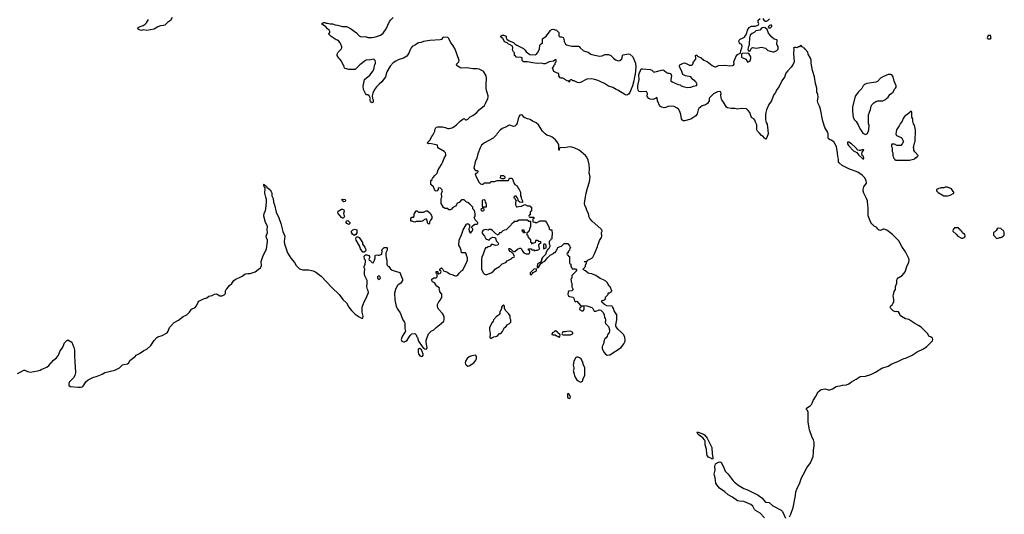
# Model space of a CAD drawing. Header units: inches. Extents: x 2347120 to 2490770, y 707513 to 877705.
# Tile 119 of 132: x 2413187 to 2428746, y 820454 to 828275. Entities that reach past the tile are written whole.
import ezdxf

# ---------------------------------------------------------------- set-up
doc = ezdxf.new("R2010")
doc.units = ezdxf.units.IN
doc.header["$MEASUREMENT"] = 0
doc.layers.add('C4812', color=7, linetype='Continuous')
doc.layers.add('C4822', color=7, linetype='Continuous')

msp = doc.modelspace()

# ---------------------------------------------------------------- linework, layer by layer
at = {"layer": 'C4812', "color": 5, "elevation": 80}
for points in [[(2415596, 828310), (2415570, 828262), (2415522, 828230), (2415482, 828190), (2415458, 828182), (2415410, 828179), (2415370, 828161), (2415314, 828126), (2415194, 828106), (2415150, 828113), (2415128, 828112), (2415110, 828105), (2415073, 828113), (2415055, 828130), (2415059, 828150), (2415090, 828167), (2415139, 828181), (2415170, 828204), (2415193, 828227), (2415224, 828276)], [(2420000, 827909), (2420000, 827910), (2419970, 827978), (2419955, 827995), (2419890, 827999), (2419870, 827989), (2419850, 827964), (2419830, 827956), (2419670, 827947), (2419570, 827929), (2419530, 827912), (2419490, 827909), (2419476, 827904), (2419442, 827878), (2419391, 827850), (2419371, 827830), (2419351, 827790), (2419343, 827757), (2419302, 827698), (2419254, 827666), (2419170, 827641), (2419130, 827621), (2419089, 827591), (2419041, 827539), (2418986, 827450), (2418966, 827370), (2418911, 827290), (2418865, 827255), (2418825, 827215), (2418795, 827170), (2418767, 827113), (2418756, 827070), (2418762, 827030), (2418772, 827008), (2418772, 826970), (2418750, 826958), (2418730, 826986), (2418722, 827010), (2418728, 827030), (2418708, 827070), (2418690, 827088), (2418668, 827088), (2418650, 827106), (2418642, 827130), (2418618, 827170), (2418616, 827224), (2418635, 827330), (2418720, 827400), (2418770, 827465), (2418786, 827510), (2418793, 827550), (2418809, 827590), (2418812, 827610), (2418806, 827630), (2418790, 827646), (2418770, 827652), (2418710, 827636), (2418670, 827640), (2418650, 827632), (2418560, 827560), (2418490, 827489), (2418390, 827489), (2418330, 827502), (2418322, 827510), (2418309, 827550), (2418294, 827570), (2418270, 827618), (2418250, 827648), (2418229, 827669), (2418204, 827710), (2418204, 827730), (2418220, 827760), (2418269, 827810), (2418275, 827830), (2418275, 827845), (2418264, 827890), (2418253, 827910), (2418230, 827934), (2418210, 827949), (2418190, 827955), (2418108, 828010), (2418070, 828046), (2418070, 828054), (2418087, 828073), (2418088, 828090), (2418075, 828110), (2418050, 828129), (2418022, 828162), (2417958, 828210), (2417988, 828232), (2418010, 828232), (2418030, 828222), (2418050, 828222), (2418092, 828212), (2418130, 828211), (2418174, 828194), (2418211, 828191), (2418290, 828167), (2418350, 828166), (2418417, 828137), (2418507, 828067), (2418550, 828021), (2418583, 828003), (2418650, 828007), (2418690, 827995), (2418750, 827995), (2418790, 827998), (2418827, 828007), (2418890, 828033), (2418930, 828064), (2418979, 828130), (2419033, 828247), (2419050, 828271), (2419088, 828310)], [(2420000, 825274), (2419990, 825268), (2419970, 825268), (2419950, 825288), (2419910, 825288), (2419883, 825303), (2419849, 825370), (2419849, 825450), (2419857, 825470), (2419854, 825526), (2419869, 825570), (2419863, 825583), (2419838, 825610), (2419810, 825615), (2419802, 825610), (2419798, 825590), (2419782, 825570), (2419770, 825562), (2419758, 825570), (2419742, 825590), (2419728, 825630), (2419686, 825670), (2419686, 825730), (2419706, 825750), (2419709, 825771), (2419720, 825780), (2419746, 825814), (2419770, 825832), (2419782, 825850), (2419800, 825900), (2419853, 825987), (2419875, 826030), (2419895, 826085), (2419922, 826130), (2419922, 826150), (2419915, 826170), (2419892, 826192), (2419795, 826250), (2419788, 826290), (2419770, 826297), (2419670, 826315), (2419646, 826310), (2419628, 826330), (2419668, 826372), (2419698, 826430), (2419718, 826450), (2419747, 826513), (2419748, 826532), (2419770, 826574), (2419790, 826582), (2419870, 826582), (2419912, 826572), (2419950, 826552), (2419970, 826552), (2420000, 826562)], [(2413150, 822681), (2413218, 822710), (2413250, 822731), (2413270, 822731), (2413310, 822710), (2413350, 822704), (2413470, 822722), (2413510, 822733), (2413539, 822750), (2413618, 822782), (2413650, 822807), (2413723, 822890), (2413769, 822930), (2413786, 822950), (2413799, 822970), (2413823, 823030), (2413870, 823098), (2413895, 823165), (2413930, 823202), (2413950, 823212), (2414010, 823178), (2414044, 823090), (2414051, 823050), (2414051, 822931), (2414057, 822890), (2414056, 822850), (2414066, 822790), (2414067, 822690), (2414059, 822650), (2414036, 822610), (2413976, 822550), (2413963, 822530), (2413961, 822510), (2413966, 822490), (2413990, 822476), (2414110, 822463), (2414150, 822463), (2414172, 822468), (2414185, 822475), (2414202, 822498), (2414234, 822550), (2414270, 822581), (2414343, 822617), (2414410, 822637), (2414488, 822670), (2414530, 822696), (2414690, 822731), (2414764, 822770), (2414810, 822815), (2414830, 822823), (2414890, 822831), (2414909, 822850), (2414930, 822886), (2415013, 822947), (2415030, 822971), (2415081, 822999), (2415150, 823046), (2415197, 823063), (2415257, 823123), (2415310, 823203), (2415353, 823250), (2415370, 823260), (2415439, 823281), (2415515, 823325), (2415535, 823350), (2415553, 823407), (2415630, 823487), (2415698, 823522), (2415770, 823581), (2415828, 823610), (2415869, 823650), (2415902, 823698), (2415958, 823722), (2415983, 823750), (2416005, 823810), (2416017, 823823), (2416090, 823863), (2416144, 823876), (2416178, 823902), (2416230, 823916), (2416265, 823935), (2416290, 823941), (2416310, 823936), (2416350, 823911), (2416389, 823911), (2416418, 823922), (2416428, 823930), (2416438, 823950), (2416438, 823990), (2416448, 824010), (2416462, 824018), (2416501, 824070), (2416537, 824103), (2416570, 824151), (2416590, 824166), (2416703, 824217), (2416745, 824250), (2416762, 824258), (2416790, 824264), (2416830, 824264), (2416909, 824290), (2416953, 824327), (2416990, 824351), (2417005, 824370), (2417009, 824390), (2417001, 824450), (2417027, 824533), (2417086, 824650), (2417104, 824770), (2417102, 824790), (2417085, 824825), (2417084, 824850), (2417104, 824910), (2417097, 824950), (2417105, 825010), (2417073, 825070), (2417045, 825170), (2417050, 825214), (2417069, 825251), (2417077, 825290), (2417089, 825390), (2417089, 825430), (2417074, 825470), (2417063, 825530), (2417068, 825608), (2417062, 825622), (2417048, 825630), (2417046, 825670), (2417050, 825674), (2417058, 825658), (2417074, 825650), (2417078, 825638), (2417093, 825633), (2417098, 825618), (2417113, 825613), (2417144, 825584), (2417165, 825550), (2417171, 825529), (2417171, 825490), (2417191, 825450), (2417198, 825390), (2417214, 825350), (2417239, 825230), (2417281, 825141), (2417313, 825050), (2417345, 824925), (2417375, 824850), (2417366, 824770), (2417373, 824730), (2417419, 824590), (2417470, 824505), (2417530, 824435), (2417557, 824390), (2417591, 824350), (2417610, 824335), (2417661, 824321), (2417750, 824320), (2417826, 824306), (2417865, 824285), (2417950, 824217), (2418120, 824040), (2418234, 823930), (2418293, 823853), (2418350, 823796), (2418390, 823731), (2418430, 823676), (2418490, 823619), (2418550, 823579), (2418590, 823558), (2418610, 823554), (2418615, 823585), (2418601, 823650), (2418601, 823730), (2418630, 823812), (2418661, 823870), (2418698, 823962), (2418695, 823990), (2418684, 824010), (2418675, 824050), (2418679, 824110), (2418676, 824150), (2418643, 824223), (2418638, 824250), (2418637, 824283), (2418642, 824330), (2418629, 824350), (2418629, 824370), (2418645, 824410), (2418649, 824449), (2418649, 824470), (2418638, 824490), (2418629, 824530), (2418635, 824545), (2418650, 824558), (2418670, 824558), (2418704, 824544), (2418712, 824530), (2418712, 824508), (2418702, 824490), (2418710, 824474), (2418730, 824462), (2418746, 824446), (2418750, 824434), (2418770, 824432), (2418794, 824470), (2418804, 824510), (2418803, 824537), (2418810, 824554), (2418830, 824558), (2418850, 824551), (2418870, 824551), (2418897, 824563), (2418908, 824570), (2418908, 824590), (2418918, 824610), (2418908, 824628), (2418910, 824634), (2418948, 824672), (2418990, 824674), (2418994, 824670), (2418992, 824630), (2418971, 824590), (2418971, 824550), (2418978, 824510), (2418991, 824470), (2418991, 824410), (2418995, 824395), (2419003, 824383), (2419022, 824370), (2419040, 824340), (2419072, 824312), (2419091, 824311), (2419195, 824275), (2419218, 824210), (2419238, 824170), (2419238, 824150), (2419211, 824110), (2419170, 824082), (2419154, 824066), (2419123, 824010), (2419111, 823950), (2419115, 823845), (2419138, 823738), (2419161, 823690), (2419198, 823638), (2419244, 823530), (2419268, 823490), (2419273, 823470), (2419271, 823391), (2419282, 823350), (2419230, 823268), (2419216, 823216), (2419226, 823190), (2419250, 823181), (2419270, 823181), (2419288, 823190), (2419309, 823210), (2419338, 823250), (2419356, 823284), (2419386, 823310), (2419430, 823312), (2419451, 823290), (2419461, 823261), (2419471, 823250), (2419491, 823191), (2419546, 823106), (2419565, 823085), (2419590, 823071), (2419613, 823067), (2419625, 823090), (2419609, 823170), (2419609, 823210), (2419649, 823310), (2419688, 823350), (2419730, 823371), (2419768, 823410), (2419849, 823471), (2419888, 823510), (2419895, 823530), (2419895, 823570), (2419883, 823603), (2419868, 823630), (2419808, 823690), (2419788, 823730), (2419788, 823770), (2419810, 823814), (2419836, 823844), (2419840, 823860), (2419856, 823884), (2419856, 823936), (2419828, 823970), (2419828, 823990), (2419818, 824010), (2419822, 824030), (2419781, 824061), (2419763, 824083), (2419748, 824110), (2419730, 824122), (2419709, 824129), (2419702, 824150), (2419702, 824170), (2419715, 824185), (2419733, 824193), (2419770, 824194), (2419786, 824210), (2419786, 824250), (2419782, 824262), (2419768, 824268), (2419770, 824291), (2419793, 824293), (2419798, 824258), (2419810, 824254), (2419835, 824265), (2419846, 824290), (2419842, 824302), (2419826, 824310), (2419826, 824330), (2419850, 824352), (2419870, 824334), (2419886, 824306), (2419945, 824285), (2419977, 824257), (2420000, 824249)]]:
    msp.add_lwpolyline(points, dxfattribs=at)
for points in [[(2418310, 825395), (2418289, 825410), (2418278, 825430), (2418290, 825436), (2418331, 825431), (2418336, 825410), (2418330, 825398)], [(2418290, 825135), (2418270, 825149), (2418217, 825210), (2418213, 825230), (2418222, 825250), (2418270, 825277), (2418290, 825279), (2418311, 825270), (2418316, 825250), (2418303, 825210), (2418307, 825187), (2418318, 825170), (2418310, 825146), (2418302, 825138)], [(2418390, 825034), (2418359, 825050), (2418348, 825070), (2418350, 825094), (2418370, 825102), (2418405, 825070), (2418406, 825050)], [(2419490, 825232), (2419570, 825234), (2419609, 825251), (2419630, 825251), (2419674, 825214), (2419702, 825170), (2419702, 825130), (2419677, 825103), (2419664, 825076), (2419662, 825050), (2419650, 825042), (2419638, 825050), (2419630, 825066), (2419627, 825107), (2419610, 825126), (2419585, 825115), (2419570, 825098), (2419551, 825089), (2419530, 825084), (2419450, 825082), (2419430, 825075), (2419410, 825078), (2419390, 825088), (2419366, 825090), (2419366, 825130), (2419386, 825150), (2419410, 825154), (2419418, 825170), (2419420, 825200), (2419450, 825252), (2419470, 825252)], [(2418470, 824864), (2418444, 824884), (2418428, 824908), (2418429, 824930), (2418452, 824950), (2418490, 824963), (2418500, 824960), (2418513, 824953), (2418517, 824937), (2418513, 824907), (2418500, 824880)], [(2418630, 824599), (2418610, 824601), (2418574, 824650), (2418557, 824697), (2418505, 824790), (2418500, 824810), (2418503, 824830), (2418510, 824839), (2418530, 824839), (2418550, 824830), (2418595, 824770), (2418604, 824750), (2418605, 824725), (2418639, 824679), (2418653, 824650), (2418655, 824630), (2418650, 824615)], [(2418870, 824220), (2418850, 824220), (2418842, 824210), (2418840, 824190), (2418850, 824178), (2418870, 824168), (2418887, 824190), (2418881, 824210)], [(2419510, 823078), (2419504, 823076), (2419491, 823069), (2419486, 823054), (2419484, 823010), (2419490, 822992), (2419510, 822961), (2419530, 822951), (2419550, 822956), (2419561, 822970), (2419561, 822990), (2419554, 823014), (2419536, 823056)]]:
    msp.add_lwpolyline(points, close=True, dxfattribs=at)
at = {"layer": 'C4822', "color": 5}
for points, elevation in [([(2425350, 820415), (2425370, 820455), (2425410, 820561), (2425447, 820750), (2425453, 820807), (2425465, 820850), (2425513, 820950), (2425541, 821030), (2425570, 821076), (2425628, 821190), (2425683, 821270), (2425712, 821330), (2425724, 821370), (2425731, 821430), (2425729, 821471), (2425739, 821530), (2425742, 821590), (2425732, 821630), (2425711, 821671), (2425668, 821788), (2425647, 821910), (2425648, 822070), (2425636, 822096), (2425622, 822110), (2425618, 822130), (2425678, 822170), (2425700, 822190), (2425711, 822210), (2425725, 822255), (2425763, 822310), (2425807, 822393), (2425830, 822414), (2425853, 822427), (2425910, 822437), (2425970, 822424), (2425990, 822424), (2426030, 822437), (2426090, 822476), (2426110, 822482), (2426150, 822486), (2426190, 822496), (2426250, 822500), (2426290, 822516), (2426331, 822549), (2426404, 822590), (2426470, 822635), (2426550, 822638), (2426637, 822663), (2426710, 822703), (2426810, 822767), (2426910, 822798), (2426970, 822835), (2427065, 822870), (2427148, 822912), (2427198, 822930), (2427290, 822972), (2427370, 823021), (2427470, 823070), (2427521, 823110), (2427610, 823195), (2427616, 823216), (2427610, 823241), (2427590, 823257), (2427553, 823273), (2427535, 823310), (2427518, 823330), (2427433, 823413), (2427390, 823441), (2427330, 823472), (2427237, 823537), (2427186, 823546), (2427120, 823580), (2427100, 823600), (2427089, 823630), (2427073, 823653), (2427050, 823661), (2427030, 823656), (2427010, 823659), (2426990, 823669), (2426955, 823710), (2426944, 823730), (2426955, 823750), (2426973, 823767), (2426982, 823790), (2426998, 823810), (2427001, 823850), (2426992, 823910), (2426993, 823930), (2427005, 823975), (2427024, 824010), (2427026, 824054), (2427049, 824110), (2427049, 824149), (2427055, 824170), (2427070, 824191), (2427130, 824230), (2427159, 824261), (2427179, 824290), (2427209, 824389), (2427233, 824427), (2427238, 824442), (2427241, 824470), (2427237, 824497), (2427183, 824603), (2427125, 824690), (2427079, 824779), (2426980, 824880), (2426890, 824949), (2426850, 824962), (2426830, 824962), (2426790, 824944), (2426766, 824946), (2426743, 824963), (2426729, 824989), (2426689, 825010), (2426650, 825049), (2426635, 825070), (2426596, 825176), (2426594, 825310), (2426589, 825330), (2426585, 825410), (2426569, 825450), (2426526, 825530), (2426516, 825570), (2426515, 825590), (2426527, 825630), (2426566, 825690), (2426561, 825730), (2426538, 825778), (2426499, 825819), (2426430, 825863), (2426290, 825918), (2426182, 825970), (2426135, 826010), (2426125, 826025), (2426124, 826070), (2426114, 826114), (2426112, 826172), (2426093, 826270), (2426050, 826342), (2426010, 826369), (2425994, 826374), (2425969, 826389), (2425964, 826410), (2425962, 826470), (2425955, 826490), (2425909, 826570), (2425877, 826670), (2425839, 826859), (2425823, 826910), (2425803, 826950), (2425793, 826990), (2425802, 827050), (2425799, 827090), (2425784, 827130), (2425782, 827190), (2425765, 827265), (2425749, 827370), (2425713, 827470), (2425694, 827586), (2425693, 827633), (2425685, 827665), (2425649, 827730), (2425639, 827759), (2425628, 827770), (2425615, 827795), (2425603, 827803), (2425590, 827826), (2425566, 827830), (2425562, 827842), (2425548, 827848), (2425542, 827862), (2425530, 827866), (2425518, 827862), (2425510, 827846), (2425490, 827846), (2425472, 827828), (2425455, 827835), (2425430, 827838), (2425414, 827830), (2425421, 827810), (2425417, 827743), (2425424, 827610), (2425412, 827570), (2425378, 827522), (2425318, 827462), (2425295, 827430), (2425270, 827367), (2425232, 827310), (2425190, 827218), (2425150, 827170), (2425130, 827123), (2425100, 827080), (2425068, 826990), (2425027, 826933), (2424987, 826850), (2424975, 826810), (2424971, 826770), (2424971, 826690), (2424985, 826650), (2425001, 826621), (2425011, 826529), (2425012, 826472), (2424992, 826410), (2424970, 826386), (2424949, 826409), (2424938, 826430), (2424910, 826442), (2424880, 826480), (2424848, 826510), (2424836, 826536), (2424835, 826610), (2424813, 826653), (2424805, 826685), (2424789, 826709), (2424750, 826729), (2424725, 826805), (2424700, 826840), (2424670, 826864), (2424590, 826869), (2424530, 826859), (2424489, 826869), (2424429, 826869), (2424370, 826881), (2424355, 826890), (2424309, 826970), (2424281, 827010), (2424273, 827030), (2424268, 827090), (2424274, 827110), (2424269, 827130), (2424258, 827138), (2424250, 827141), (2424213, 827133), (2424150, 827104), (2424090, 827042), (2424084, 827030), (2424081, 826990), (2424056, 826950), (2424026, 826930), (2423969, 826911), (2423920, 826870), (2423910, 826850), (2423895, 826785), (2423870, 826754), (2423810, 826712), (2423790, 826703), (2423690, 826676), (2423670, 826677), (2423654, 826690), (2423647, 826707), (2423636, 826776), (2423621, 826821), (2423599, 826859), (2423578, 826878), (2423530, 826901), (2423490, 826910), (2423436, 826904), (2423390, 826885), (2423370, 826881), (2423335, 826890), (2423304, 826910), (2423268, 826990), (2423262, 827042), (2423250, 827046), (2423232, 827028), (2423190, 827015), (2423150, 827018), (2423128, 827030), (2423100, 827060), (2423098, 827070), (2423107, 827093), (2423108, 827110), (2423090, 827138), (2422990, 827135), (2422970, 827142), (2422959, 827159), (2422953, 827193), (2422957, 827230), (2422978, 827330), (2422969, 827391), (2422971, 827410), (2423010, 827496), (2423030, 827499), (2423150, 827489), (2423178, 827478), (2423210, 827448), (2423350, 827482), (2423373, 827473), (2423410, 827438), (2423430, 827428), (2423450, 827430), (2423466, 827426), (2423477, 827417), (2423486, 827390), (2423475, 827330), (2423475, 827310), (2423495, 827290), (2423590, 827251), (2423624, 827244), (2423641, 827230), (2423670, 827217), (2423735, 827205), (2423790, 827207), (2423834, 827226), (2423883, 827237), (2423895, 827250), (2423884, 827270), (2423869, 827290), (2423822, 827330), (2423790, 827369), (2423706, 827386), (2423668, 827408), (2423647, 827470), (2423613, 827530), (2423614, 827550), (2423621, 827559), (2423650, 827579), (2423690, 827591), (2423710, 827587), (2423770, 827555), (2423810, 827558), (2423822, 827570), (2423833, 827610), (2423869, 827651), (2423874, 827674), (2423864, 827710), (2423870, 827718), (2423890, 827711), (2423900, 827700), (2423954, 827674), (2423996, 827636), (2424053, 827613), (2424130, 827550), (2424170, 827528), (2424190, 827532), (2424230, 827552), (2424330, 827558), (2424410, 827545), (2424451, 827549), (2424466, 827554), (2424479, 827570), (2424474, 827610), (2424501, 827690), (2424530, 827726), (2424576, 827744), (2424584, 827790), (2424597, 827830), (2424601, 827850), (2424596, 827876), (2424589, 827889), (2424570, 827895), (2424559, 827910), (2424553, 827930), (2424554, 827950), (2424570, 827966), (2424610, 827981), (2424641, 827999), (2424657, 828023), (2424677, 828063), (2424689, 828110), (2424715, 828150), (2424750, 828172), (2424810, 828172), (2424858, 828190), (2424868, 828210), (2424855, 828235), (2424859, 828270), (2424890, 828293)], 60), ([(2424930, 828296), (2424947, 828267), (2424970, 828251), (2424990, 828251), (2425010, 828261), (2425034, 828290)], 60), ([(2420000, 826562), (2420029, 826571), (2420088, 826610), (2420149, 826670), (2420190, 826702), (2420212, 826712), (2420232, 826692), (2420250, 826691), (2420270, 826701), (2420303, 826737), (2420350, 826761), (2420410, 826807), (2420450, 826850), (2420530, 826919), (2420550, 826950), (2420587, 827030), (2420592, 827050), (2420591, 827071), (2420557, 827177), (2420557, 827243), (2420566, 827350), (2420559, 827390), (2420522, 827450), (2420510, 827462), (2420450, 827493), (2420410, 827499), (2420350, 827497), (2420253, 827513), (2420170, 827510), (2420150, 827515), (2420093, 827550), (2420089, 827570), (2420124, 827610), (2420129, 827630), (2420066, 827810), (2420031, 827870), (2420000, 827909)], 80), ([(2420000, 824249), (2420075, 824225), (2420090, 824225), (2420110, 824238), (2420130, 824265), (2420170, 824302), (2420188, 824312), (2420255, 824445), (2420262, 824470), (2420262, 824510), (2420248, 824550), (2420247, 824567), (2420230, 824586), (2420170, 824586), (2420168, 824590), (2420162, 824630), (2420143, 824683), (2420128, 824710), (2420129, 824791), (2420170, 824874), (2420195, 824950), (2420250, 825042), (2420270, 825052), (2420294, 825030), (2420294, 824990), (2420285, 824970), (2420292, 824930), (2420305, 824905), (2420310, 824902), (2420338, 824930), (2420348, 824950), (2420346, 824970), (2420326, 824990), (2420338, 825010), (2420380, 825040), (2420410, 825042), (2420426, 825050), (2420428, 825070), (2420386, 825110), (2420368, 825150), (2420386, 825170), (2420386, 825210), (2420378, 825230), (2420376, 825256), (2420350, 825286), (2420346, 825310), (2420300, 825360), (2420270, 825386), (2420246, 825390), (2420210, 825426), (2420170, 825426), (2420130, 825386), (2420094, 825370), (2420092, 825350), (2420071, 825329), (2420030, 825308), (2420004, 825276), (2420000, 825274)], 80), ([(2424957, 820397), (2424887, 820470), (2424814, 820514), (2424800, 820530), (2424770, 820585), (2424742, 820610), (2424630, 820654), (2424560, 820660), (2424530, 820668), (2424450, 820727), (2424381, 820761), (2424330, 820809), (2424246, 820866), (2424202, 820922), (2424189, 820949), (2424178, 821030), (2424166, 821070), (2424163, 821090), (2424175, 821150), (2424171, 821210), (2424182, 821250), (2424230, 821280), (2424250, 821285), (2424259, 821279), (2424270, 821271), (2424310, 821207), (2424334, 821134), (2424380, 821090), (2424430, 821028), (2424461, 820981), (2424481, 820961), (2424552, 820910), (2424630, 820863), (2424690, 820840), (2424857, 820757), (2424915, 820715), (2424970, 820645), (2425030, 820642), (2425090, 820586), (2425221, 820521), (2425241, 820501), (2425290, 820391)], 60)]:
    msp.add_lwpolyline(points, dxfattribs=dict(at, elevation=elevation))
for points, elevation in [([(2421726, 828006), (2421750, 828006), (2421774, 827994), (2421786, 827970), (2421791, 827930), (2421811, 827890), (2421830, 827879), (2421910, 827854), (2422017, 827857), (2422030, 827850), (2422043, 827830), (2422090, 827787), (2422110, 827775), (2422170, 827761), (2422210, 827731), (2422230, 827723), (2422350, 827699), (2422390, 827705), (2422434, 827726), (2422490, 827726), (2422528, 827708), (2422570, 827665), (2422603, 827643), (2422650, 827626), (2422670, 827631), (2422702, 827658), (2422709, 827670), (2422715, 827710), (2422723, 827717), (2422804, 827736), (2422830, 827731), (2422877, 827690), (2422918, 827590), (2422922, 827530), (2422912, 827408), (2422900, 827370), (2422894, 827310), (2422873, 827230), (2422830, 827124), (2422810, 827097), (2422790, 827085), (2422770, 827084), (2422750, 827090), (2422640, 827160), (2422610, 827170), (2422562, 827202), (2422490, 827226), (2422430, 827264), (2422369, 827290), (2422330, 827314), (2422270, 827332), (2422230, 827339), (2422150, 827335), (2422050, 827282), (2422030, 827278), (2422000, 827280), (2421950, 827306), (2421927, 827307), (2421910, 827326), (2421890, 827326), (2421874, 827310), (2421874, 827290), (2421870, 827286), (2421866, 827306), (2421850, 827304), (2421802, 827330), (2421790, 827342), (2421769, 827349), (2421746, 827350), (2421730, 827358), (2421718, 827370), (2421708, 827390), (2421706, 827426), (2421694, 827426), (2421660, 827440), (2421630, 827458), (2421622, 827470), (2421606, 827510), (2421627, 827533), (2421628, 827552), (2421646, 827570), (2421647, 827593), (2421666, 827610), (2421662, 827642), (2421650, 827646), (2421644, 827636), (2421620, 827620), (2421553, 827607), (2421490, 827578), (2421470, 827578), (2421430, 827589), (2421370, 827585), (2421290, 827592), (2421210, 827608), (2421150, 827608), (2421126, 827630), (2421126, 827670), (2421110, 827678), (2421040, 827680), (2421026, 827690), (2421022, 827702), (2421006, 827710), (2421006, 827750), (2420988, 827768), (2420976, 827796), (2420979, 827830), (2420974, 827854), (2420939, 827879), (2420910, 827889), (2420890, 827909), (2420847, 827927), (2420822, 827982), (2420806, 827990), (2420788, 828008), (2420788, 828012), (2420810, 828032), (2420831, 828031), (2420872, 828012), (2420874, 827990), (2420886, 827966), (2420922, 827942), (2420990, 827912), (2421011, 827891), (2421042, 827870), (2421150, 827818), (2421175, 827795), (2421190, 827765), (2421250, 827725), (2421330, 827718), (2421354, 827730), (2421370, 827752), (2421399, 827810), (2421406, 827874), (2421425, 827895), (2421448, 827910), (2421448, 827970), (2421508, 828012), (2421574, 828106), (2421590, 828118), (2421610, 828123), (2421670, 828107), (2421691, 828090), (2421706, 828070), (2421706, 828026), (2421710, 828014)], 60), ([(2424934, 828154), (2424914, 828146), (2424882, 828110), (2424821, 828099), (2424791, 828070), (2424764, 828056), (2424731, 828029), (2424717, 827990), (2424722, 827970), (2424713, 827910), (2424715, 827870), (2424703, 827850), (2424691, 827810), (2424710, 827774), (2424718, 827782), (2424730, 827785), (2424753, 827827), (2424765, 827835), (2424830, 827826), (2424910, 827839), (2424970, 827827), (2425010, 827790), (2425030, 827782), (2425090, 827766), (2425110, 827766), (2425150, 827788), (2425170, 827810), (2425175, 827830), (2425171, 827851), (2425158, 827870), (2425154, 827890), (2425155, 827950), (2425150, 827955), (2425110, 827967), (2425070, 827997), (2425022, 828062), (2424998, 828118), (2424969, 828149)], 60), ([(2425050, 828189), (2425037, 828183), (2425022, 828170), (2425014, 828150), (2425025, 828145), (2425050, 828148), (2425070, 828165), (2425072, 828172), (2425068, 828188)], 60), ([(2428530, 828026), (2428490, 828026), (2428474, 827990), (2428478, 827978), (2428490, 827974), (2428530, 827974), (2428538, 827990)], 60), ([(2424690, 827748), (2424602, 827738), (2424591, 827729), (2424591, 827690), (2424597, 827677), (2424665, 827650), (2424690, 827605), (2424710, 827612), (2424730, 827632), (2424741, 827659), (2424738, 827690), (2424710, 827738)], 60), ([(2426951, 827411), (2426910, 827409), (2426829, 827371), (2426791, 827350), (2426740, 827300), (2426714, 827286), (2426574, 827266), (2426538, 827250), (2426516, 827230), (2426495, 827185), (2426443, 827137), (2426390, 827068), (2426347, 826890), (2426347, 826830), (2426358, 826730), (2426378, 826690), (2426403, 826663), (2426435, 826615), (2426470, 826542), (2426485, 826525), (2426510, 826482), (2426550, 826462), (2426582, 826478), (2426607, 826533), (2426608, 826610), (2426602, 826630), (2426598, 826690), (2426602, 826770), (2426630, 826854), (2426642, 826910), (2426653, 826927), (2426682, 826958), (2426718, 826982), (2426750, 826991), (2426828, 826992), (2426870, 827012), (2426882, 827030), (2426910, 827051), (2426938, 827090), (2426958, 827110), (2426988, 827130), (2427010, 827174), (2427028, 827192), (2427038, 827210), (2427039, 827230), (2427005, 827305), (2426989, 827370), (2426970, 827401)], 60), ([(2427270, 826826), (2427258, 826822), (2427253, 826807), (2427234, 826790), (2427210, 826778), (2427170, 826742), (2427148, 826712), (2427131, 826669), (2427101, 826630), (2427084, 826596), (2427051, 826550), (2427045, 826535), (2427032, 826470), (2427045, 826445), (2427114, 826410), (2427134, 826390), (2427152, 826350), (2427134, 826310), (2427110, 826288), (2427050, 826288), (2427010, 826306), (2426970, 826306), (2426962, 826290), (2426962, 826270), (2426972, 826250), (2426972, 826190), (2426982, 826170), (2426984, 826124), (2426992, 826112), (2426994, 826090), (2427013, 826073), (2427018, 826058), (2427030, 826054), (2427248, 826052), (2427290, 826062), (2427310, 826072), (2427330, 826074), (2427350, 826094), (2427362, 826098), (2427367, 826113), (2427382, 826118), (2427386, 826130), (2427330, 826186), (2427318, 826210), (2427316, 826236), (2427308, 826250), (2427316, 826264), (2427318, 826290), (2427328, 826310), (2427328, 826330), (2427338, 826350), (2427342, 826530), (2427325, 826605), (2427309, 826630), (2427308, 826650), (2427298, 826670), (2427298, 826710), (2427287, 826733), (2427286, 826810), (2427282, 826822)], 60), ([(2421110, 826773), (2421090, 826764), (2421082, 826750), (2421065, 826710), (2421050, 826638), (2421032, 826610), (2421011, 826589), (2420990, 826588), (2420930, 826609), (2420910, 826604), (2420879, 826581), (2420810, 826556), (2420779, 826530), (2420730, 826473), (2420723, 826457), (2420670, 826403), (2420530, 826330), (2420487, 826293), (2420461, 826250), (2420427, 826153), (2420412, 826088), (2420387, 826030), (2420361, 825930), (2420379, 825899), (2420390, 825891), (2420414, 825890), (2420432, 825870), (2420412, 825850), (2420382, 825830), (2420398, 825790), (2420450, 825702), (2420470, 825682), (2420490, 825674), (2420510, 825674), (2420530, 825694), (2420610, 825694), (2420622, 825698), (2420630, 825714), (2420690, 825714), (2420733, 825733), (2420910, 825734), (2420929, 825771), (2420951, 825771), (2420970, 825762), (2420982, 825742), (2421003, 825683), (2421012, 825670), (2421046, 825646), (2421062, 825610), (2421082, 825590), (2421102, 825550), (2421102, 825490), (2421112, 825472), (2421113, 825453), (2421132, 825410), (2421130, 825386), (2421088, 825388), (2421066, 825410), (2421066, 825430), (2421050, 825466), (2421030, 825486), (2421010, 825486), (2420994, 825470), (2420998, 825458), (2421013, 825453), (2421014, 825430), (2421034, 825410), (2421022, 825390), (2421022, 825350), (2421038, 825318), (2421050, 825314), (2421070, 825322), (2421116, 825324), (2421170, 825352), (2421210, 825334), (2421253, 825333), (2421258, 825318), (2421274, 825310), (2421274, 825250), (2421258, 825242), (2421254, 825230), (2421254, 825190), (2421238, 825182), (2421234, 825170), (2421238, 825158), (2421250, 825154), (2421310, 825154), (2421314, 825130), (2421298, 825122), (2421294, 825110), (2421298, 825078), (2421330, 825074), (2421350, 825065), (2421410, 825092), (2421490, 825092), (2421512, 825070), (2421554, 824990), (2421554, 824970), (2421570, 824954), (2421590, 824954), (2421594, 824950), (2421594, 824930), (2421602, 824910), (2421602, 824870), (2421594, 824850), (2421594, 824810), (2421578, 824802), (2421574, 824790), (2421554, 824770), (2421554, 824730), (2421562, 824710), (2421562, 824690), (2421552, 824670), (2421551, 824650), (2421525, 824635), (2421502, 824590), (2421502, 824570), (2421446, 824514), (2421431, 824490), (2421431, 824469), (2421418, 824442), (2421367, 824413), (2421365, 824365), (2421370, 824354), (2421392, 824368), (2421404, 824396), (2421422, 824418), (2421443, 824437), (2421485, 824455), (2421514, 824486), (2421530, 824512), (2421569, 824551), (2421622, 824578), (2421630, 824594), (2421650, 824594), (2421667, 824613), (2421668, 824630), (2421688, 824650), (2421690, 824671), (2421726, 824690), (2421748, 824692), (2421790, 824734), (2421850, 824734), (2421858, 824718), (2421874, 824710), (2421878, 824678), (2421890, 824674), (2421892, 824668), (2421878, 824662), (2421874, 824630), (2421854, 824610), (2421853, 824587), (2421838, 824582), (2421834, 824570), (2421838, 824558), (2421853, 824553), (2421858, 824538), (2421874, 824530), (2421874, 824430), (2421878, 824418), (2421894, 824410), (2421894, 824370), (2421913, 824353), (2421918, 824338), (2421930, 824334), (2421970, 824334), (2421992, 824310), (2421914, 824230), (2421912, 824188), (2421894, 824170), (2421902, 824150), (2421902, 824130), (2421912, 824110), (2421913, 824053), (2421932, 824008), (2421910, 823988), (2421858, 823982), (2421853, 823967), (2421851, 823930), (2421861, 823910), (2421877, 823897), (2421930, 823885), (2421945, 823870), (2421954, 823830), (2421970, 823814), (2421990, 823822), (2422050, 823754), (2422150, 823751), (2422230, 823722), (2422242, 823710), (2422266, 823666), (2422290, 823665), (2422350, 823686), (2422370, 823681), (2422406, 823646), (2422421, 823610), (2422426, 823566), (2422438, 823550), (2422445, 823530), (2422445, 823510), (2422438, 823490), (2422442, 823470), (2422490, 823422), (2422506, 823370), (2422506, 823350), (2422501, 823330), (2422476, 823290), (2422471, 823270), (2422453, 823247), (2422431, 823230), (2422421, 823210), (2422411, 823150), (2422391, 823110), (2422393, 823073), (2422422, 823010), (2422445, 822985), (2422470, 822972), (2422510, 822978), (2422690, 823091), (2422736, 823150), (2422756, 823190), (2422757, 823210), (2422749, 823250), (2422733, 823290), (2422704, 823324), (2422640, 823380), (2422609, 823430), (2422606, 823450), (2422622, 823530), (2422621, 823610), (2422579, 823670), (2422570, 823706), (2422556, 823736), (2422550, 823746), (2422466, 823750), (2422426, 823770), (2422407, 823787), (2422402, 823802), (2422386, 823810), (2422386, 823830), (2422390, 823834), (2422422, 823838), (2422427, 823853), (2422442, 823858), (2422446, 823890), (2422486, 823930), (2422486, 823950), (2422490, 823954), (2422510, 823954), (2422530, 823974), (2422542, 823978), (2422546, 823990), (2422518, 824050), (2422503, 824063), (2422470, 824118), (2422450, 824138), (2422410, 824162), (2422362, 824182), (2422290, 824229), (2422230, 824258), (2422190, 824262), (2422169, 824269), (2422130, 824306), (2422108, 824308), (2422102, 824322), (2422088, 824330), (2422102, 824338), (2422107, 824353), (2422126, 824370), (2422128, 824392), (2422146, 824430), (2422142, 824442), (2422110, 824446), (2422107, 824453), (2422147, 824453), (2422166, 824470), (2422205, 824495), (2422230, 824505), (2422242, 824518), (2422269, 824571), (2422317, 824690), (2422321, 824710), (2422341, 824750), (2422350, 824782), (2422379, 824830), (2422384, 824850), (2422382, 824910), (2422389, 824930), (2422384, 824950), (2422369, 824970), (2422233, 825090), (2422197, 825130), (2422186, 825150), (2422173, 825210), (2422146, 825266), (2422142, 825290), (2422117, 825337), (2422113, 825370), (2422115, 825410), (2422136, 825530), (2422158, 825610), (2422193, 825710), (2422201, 825790), (2422186, 825850), (2422189, 825910), (2422186, 825986), (2422172, 826052), (2422150, 826102), (2422127, 826127), (2422029, 826210), (2421950, 826250), (2421890, 826263), (2421850, 826262), (2421790, 826249), (2421746, 826254), (2421718, 826242), (2421712, 826228), (2421711, 826210), (2421706, 826210), (2421707, 826293), (2421692, 826330), (2421656, 826376), (2421600, 826420), (2421570, 826435), (2421519, 826450), (2421490, 826470), (2421450, 826514), (2421383, 826610), (2421346, 826646), (2421292, 826672), (2421256, 826696), (2421210, 826706), (2421170, 826723), (2421154, 826734), (2421130, 826764)], 80), ([(2426270, 826337), (2426266, 826330), (2426270, 826310), (2426285, 826285), (2426364, 826204), (2426414, 826174), (2426440, 826140), (2426510, 826074), (2426517, 826077), (2426527, 826073), (2426523, 826083), (2426526, 826090), (2426520, 826110), (2426505, 826125), (2426497, 826150), (2426502, 826178), (2426517, 826203), (2426525, 826210), (2426519, 826219), (2426510, 826221), (2426473, 826207), (2426450, 826205), (2426431, 826211), (2426390, 826260), (2426330, 826310), (2426290, 826336)], 60), ([(2420810, 825758), (2420787, 825767), (2420788, 825810), (2420831, 825811), (2420852, 825790), (2420854, 825770), (2420850, 825766), (2420830, 825758)], 80), ([(2427847, 825627), (2427813, 825627), (2427790, 825618), (2427750, 825618), (2427731, 825609), (2427710, 825608), (2427674, 825590), (2427674, 825570), (2427700, 825540), (2427790, 825492), (2427850, 825491), (2427890, 825502), (2427946, 825530), (2427946, 825550), (2427936, 825556), (2427910, 825598)], 60), ([(2420530, 825426), (2420498, 825422), (2420494, 825410), (2420494, 825330), (2420498, 825318), (2420510, 825314), (2420550, 825314), (2420562, 825318), (2420566, 825350), (2420556, 825376), (2420546, 825390), (2420542, 825422)], 80), ([(2420510, 825306), (2420498, 825302), (2420493, 825287), (2420478, 825282), (2420474, 825270), (2420490, 825254), (2420510, 825254), (2420522, 825258), (2420526, 825270), (2420522, 825302)], 80), ([(2421210, 825106), (2421070, 825106), (2421058, 825102), (2421050, 825086), (2421010, 825086), (2420998, 825082), (2420993, 825067), (2420978, 825062), (2420974, 825050), (2420958, 825042), (2420954, 825030), (2420874, 824950), (2420850, 824948), (2420824, 824936), (2420790, 824906), (2420770, 824906), (2420750, 824868), (2420710, 824888), (2420660, 824940), (2420630, 824958), (2420604, 824956), (2420590, 824948), (2420550, 824955), (2420510, 824948), (2420498, 824930), (2420492, 824910), (2420504, 824884), (2420530, 824854), (2420554, 824810), (2420590, 824794), (2420610, 824794), (2420623, 824817), (2420635, 824825), (2420666, 824834), (2420691, 824831), (2420704, 824824), (2420717, 824777), (2420745, 824750), (2420751, 824730), (2420742, 824710), (2420710, 824702), (2420650, 824726), (2420614, 824690), (2420590, 824686), (2420570, 824666), (2420550, 824666), (2420524, 824616), (2420505, 824550), (2420491, 824529), (2420485, 824470), (2420482, 824330), (2420512, 824270), (2420530, 824252), (2420550, 824245), (2420570, 824246), (2420638, 824270), (2420655, 824285), (2420670, 824292), (2420706, 824334), (2420768, 824370), (2420810, 824414), (2420870, 824438), (2420890, 824462), (2420962, 824498), (2420970, 824514), (2421002, 824518), (2421006, 824530), (2420988, 824570), (2420959, 824599), (2420938, 824610), (2420922, 824630), (2420918, 824650), (2420924, 824656), (2420930, 824658), (2420950, 824645), (2420977, 824617), (2420990, 824611), (2421010, 824611), (2421055, 824645), (2421090, 824662), (2421100, 824660), (2421114, 824650), (2421130, 824614), (2421154, 824590), (2421190, 824574), (2421230, 824574), (2421242, 824578), (2421246, 824610), (2421242, 824622), (2421226, 824630), (2421226, 824650), (2421230, 824654), (2421270, 824654), (2421278, 824638), (2421310, 824634), (2421322, 824622), (2421348, 824632), (2421370, 824632), (2421406, 824650), (2421395, 824675), (2421388, 824712), (2421402, 824738), (2421426, 824750), (2421422, 824762), (2421390, 824766), (2421370, 824786), (2421350, 824786), (2421338, 824782), (2421333, 824747), (2421298, 824742), (2421290, 824726), (2421282, 824742), (2421266, 824750), (2421266, 824790), (2421262, 824802), (2421247, 824807), (2421242, 824822), (2421227, 824827), (2421222, 824862), (2421206, 824870), (2421206, 824910), (2421222, 824918), (2421227, 824933), (2421242, 824938), (2421246, 824970), (2421256, 824984), (2421266, 825010), (2421266, 825070), (2421262, 825082), (2421230, 825086), (2421222, 825102)], 80), ([(2421150, 824906), (2421142, 824922), (2421130, 824926), (2421127, 824953), (2421153, 824953), (2421158, 824918), (2421173, 824913), (2421170, 824906)], 80), ([(2428010, 824986), (2427970, 824986), (2427958, 824982), (2427953, 824967), (2427938, 824962), (2427934, 824930), (2427984, 824884), (2428010, 824852), (2428070, 824822), (2428090, 824822), (2428122, 824838), (2428126, 824850), (2428122, 824882), (2428107, 824887), (2428087, 824907), (2428082, 824922), (2428067, 824927), (2428062, 824942), (2428047, 824947), (2428042, 824962), (2428027, 824967), (2428022, 824982)], 60), ([(2428650, 824978), (2428634, 824970), (2428617, 824943), (2428597, 824923), (2428574, 824910), (2428574, 824870), (2428614, 824830), (2428618, 824818), (2428630, 824814), (2428650, 824822), (2428668, 824832), (2428690, 824832), (2428702, 824838), (2428726, 824850), (2428746, 824870), (2428746, 824910), (2428738, 824930), (2428690, 824975)], 60), ([(2421490, 824726), (2421470, 824726), (2421465, 824715), (2421462, 824662), (2421470, 824654), (2421490, 824662), (2421506, 824670), (2421506, 824710)], 80), ([(2421356, 824336), (2421310, 824328), (2421254, 824270), (2421254, 824250), (2421262, 824242), (2421270, 824242), (2421290, 824262), (2421300, 824280), (2421354, 824306)], 80), ([(2420830, 823766), (2420810, 823746), (2420802, 823730), (2420802, 823710), (2420772, 823650), (2420772, 823630), (2420765, 823615), (2420750, 823598), (2420720, 823580), (2420672, 823530), (2420671, 823509), (2420651, 823489), (2420612, 823410), (2420611, 823370), (2420622, 823310), (2420614, 823250), (2420630, 823234), (2420650, 823242), (2420680, 823260), (2420730, 823272), (2420770, 823312), (2420790, 823314), (2420816, 823344), (2420848, 823410), (2420875, 823425), (2420889, 823451), (2420926, 823470), (2420946, 823490), (2420946, 823530), (2420938, 823550), (2420935, 823590), (2420910, 823628), (2420868, 823670), (2420848, 823710), (2420847, 823747)], 80), ([(2422090, 823746), (2422058, 823742), (2422053, 823727), (2422038, 823722), (2422034, 823690), (2422070, 823674), (2422090, 823674), (2422106, 823690), (2422106, 823730), (2422102, 823742)], 80), ([(2421650, 823358), (2421638, 823342), (2421614, 823330), (2421594, 823310), (2421598, 823298), (2421610, 823294), (2421650, 823294), (2421670, 823274), (2421693, 823273), (2421710, 823254), (2421722, 823258), (2421726, 823290), (2421686, 823330), (2421682, 823342), (2421656, 823356)], 80), ([(2421890, 823348), (2421833, 823347), (2421810, 823338), (2421770, 823338), (2421754, 823310), (2421758, 823298), (2421773, 823293), (2421890, 823294), (2421910, 823302), (2421926, 823310), (2421926, 823330)], 80), ([(2420390, 822968), (2420330, 822959), (2420290, 822942), (2420260, 822920), (2420230, 822878), (2420226, 822850), (2420231, 822830), (2420245, 822810), (2420270, 822796), (2420290, 822801), (2420365, 822850), (2420393, 822890), (2420404, 822910), (2420408, 822948)], 80), ([(2422010, 822938), (2421990, 822938), (2421970, 822926), (2421945, 822870), (2421932, 822810), (2421942, 822770), (2421942, 822750), (2421932, 822730), (2421951, 822670), (2421952, 822650), (2421972, 822610), (2421990, 822582), (2422010, 822562), (2422050, 822542), (2422080, 822560), (2422088, 822570), (2422088, 822590), (2422115, 822650), (2422118, 822770), (2422089, 822829), (2422087, 822867), (2422070, 822886), (2422058, 822910), (2422043, 822923)], 80), ([(2421850, 822362), (2421843, 822350), (2421846, 822310), (2421850, 822298), (2421870, 822286), (2421888, 822292), (2421889, 822310), (2421870, 822348)], 80), ([(2424130, 821325), (2424119, 821339), (2424070, 821356), (2424050, 821382), (2424043, 821410), (2424042, 821482), (2424018, 821550), (2424018, 821610), (2424010, 821630), (2423981, 821661), (2423910, 821715), (2423899, 821739), (2423889, 821750), (2423890, 821754), (2423910, 821755), (2423990, 821723), (2424011, 821710), (2424050, 821659), (2424125, 821510), (2424130, 821410), (2424140, 821350), (2424138, 821330)], 60)]:
    msp.add_lwpolyline(points, close=True, dxfattribs=dict(at, elevation=elevation))

doc.saveas('drawing.dxf')
